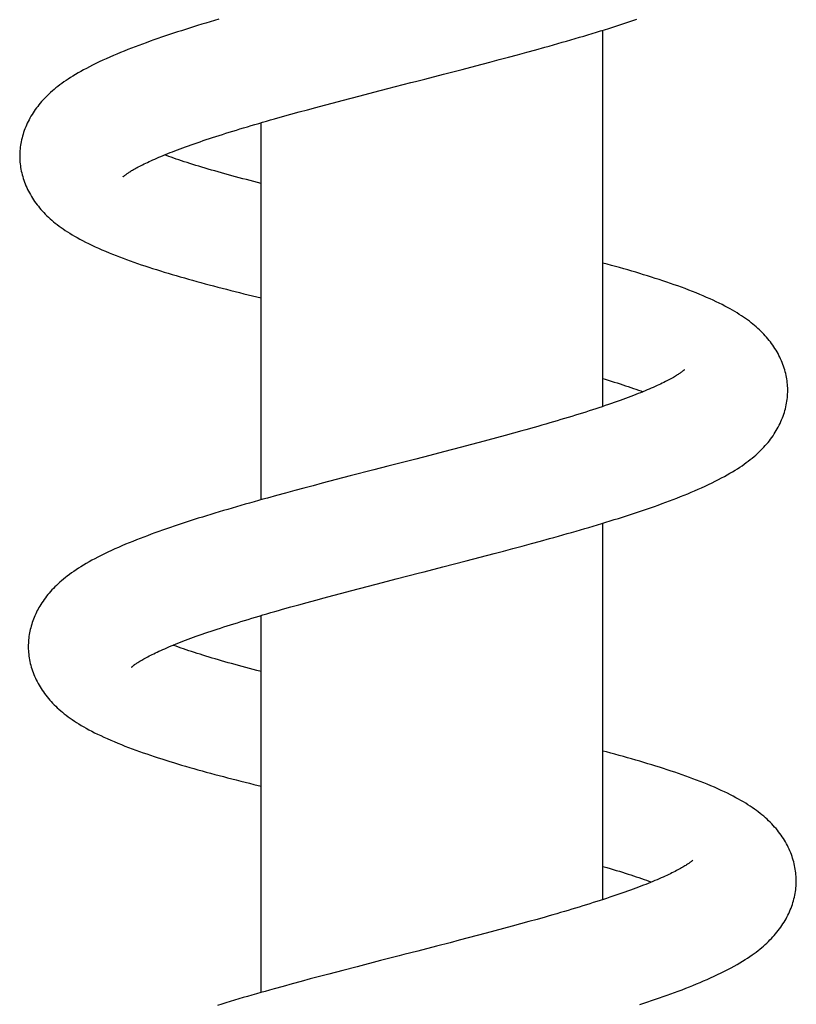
# Model space of a CAD drawing. Header units: millimetres. Extents: x 259 to 1803, y -542 to 1902.
# Tile 112 of 127: x 1330 to 1369, y 1603 to 1652. Entities that reach past the tile are written whole.
import ezdxf

# ---------------------------------------------------------------- set-up
doc = ezdxf.new("R2010")
doc.units = ezdxf.units.MM
doc.header["$LTSCALE"] = 30.734
doc.layers.get('0').update_dxf_attribs({"linetype": 'CONTINUOUS'})

msp = doc.modelspace()

# ---------------------------------------------------------------- linework, layer by layer
at = {"color": 7, "linetype": 'CONTINUOUS'}
for p, q in [((1359.274, 1632.58), (1359.274, 1651.304)), ((1354.58, 1649.964), (1355.036, 1650.087)), ((1355.036, 1650.087), (1355.489, 1650.21)), ((1355.489, 1650.21), (1355.939, 1650.334)), ((1355.939, 1650.334), (1356.384, 1650.457)), ((1352.271, 1649.356), (1352.966, 1649.537)), ((1352.966, 1649.537), (1353.66, 1649.72)), ((1353.66, 1649.72), (1354.121, 1649.842)), ((1354.121, 1649.842), (1354.58, 1649.964)), ((1350.422, 1648.878), (1351.347, 1649.116)), ((1351.347, 1649.116), (1352.271, 1649.356)), ((1347.205, 1648.047), (1347.886, 1648.224)), ((1347.886, 1648.224), (1348.574, 1648.402)), ((1345.006, 1647.465), (1345.436, 1647.581)), ((1345.436, 1647.581), (1345.871, 1647.696)), ((1345.871, 1647.696), (1346.311, 1647.813)), ((1346.311, 1647.813), (1346.756, 1647.929)), ((1346.756, 1647.929), (1347.205, 1648.047)), ((1343.342, 1647.009), (1343.75, 1647.122)), ((1343.75, 1647.122), (1344.163, 1647.236)), ((1344.163, 1647.236), (1344.582, 1647.351)), ((1344.582, 1647.351), (1345.006, 1647.465)), ((1342.274, 1627.934), (1342.274, 1646.704)), ((1342.94, 1646.895), (1343.342, 1647.009)), ((1353.987, 1631.018), (1353.556, 1630.901)), ((1354.413, 1631.133), (1353.987, 1631.018)), ((1354.833, 1631.249), (1354.413, 1631.133)), ((1355.246, 1631.363), (1354.833, 1631.249)), ((1351.793, 1630.435), (1351.343, 1630.318)), ((1352.239, 1630.552), (1351.793, 1630.435)), ((1352.681, 1630.669), (1352.239, 1630.552)), ((1353.12, 1630.785), (1352.681, 1630.669)), ((1353.556, 1630.901), (1353.12, 1630.785)), ((1349.975, 1629.963), (1349.047, 1629.724)), ((1350.663, 1630.141), (1349.975, 1629.963)), ((1351.343, 1630.318), (1350.663, 1630.141)), ((1346.709, 1629.121), (1346.012, 1628.94)), ((1347.879, 1629.424), (1346.709, 1629.121)), ((1344.405, 1628.516), (1343.949, 1628.393)), ((1344.862, 1628.637), (1344.405, 1628.516)), ((1345.32, 1628.758), (1344.862, 1628.637)), ((1346.012, 1628.94), (1345.32, 1628.758)), ((1343.041, 1628.147), (1342.591, 1628.023)), ((1343.494, 1628.27), (1343.041, 1628.147)), ((1343.949, 1628.393), (1343.494, 1628.27)), ((1359.274, 1608.036), (1359.274, 1626.77)), ((1354.803, 1625.507), (1355.263, 1625.63)), ((1355.263, 1625.63), (1355.72, 1625.754)), ((1355.72, 1625.754), (1356.173, 1625.877)), ((1356.173, 1625.877), (1356.622, 1626.001)), ((1352.483, 1624.897), (1353.18, 1625.078)), ((1353.18, 1625.078), (1353.877, 1625.261)), ((1353.877, 1625.261), (1354.341, 1625.384)), ((1354.341, 1625.384), (1354.803, 1625.507)), ((1351.322, 1624.596), (1352.483, 1624.897)), ((1347.174, 1623.524), (1347.625, 1623.642)), ((1347.625, 1623.642), (1348.31, 1623.82)), ((1348.31, 1623.82), (1349.002, 1623.999)), ((1345.42, 1623.058), (1345.85, 1623.174)), ((1345.85, 1623.174), (1346.286, 1623.29)), ((1346.286, 1623.29), (1346.727, 1623.406)), ((1346.727, 1623.406), (1347.174, 1623.524)), ((1343.347, 1622.486), (1343.751, 1622.6)), ((1343.751, 1622.6), (1344.16, 1622.714)), ((1344.16, 1622.714), (1344.575, 1622.829)), ((1344.575, 1622.829), (1344.995, 1622.944)), ((1344.995, 1622.944), (1345.42, 1623.058)), ((1342.274, 1603.411), (1342.274, 1622.176)), ((1355.599, 1606.939), (1355.187, 1606.825)), ((1356.003, 1607.053), (1355.599, 1606.939)), ((1356.401, 1607.165), (1356.003, 1607.053)), ((1353.91, 1606.479), (1353.473, 1606.362)), ((1354.342, 1606.595), (1353.91, 1606.479)), ((1354.768, 1606.711), (1354.342, 1606.595)), ((1355.187, 1606.825), (1354.768, 1606.711)), ((1352.132, 1606.009), (1351.678, 1605.89)), ((1352.583, 1606.127), (1352.132, 1606.009)), ((1353.03, 1606.245), (1352.583, 1606.127)), ((1353.473, 1606.362), (1353.03, 1606.245)), ((1350.993, 1605.713), (1350.075, 1605.476)), ((1351.678, 1605.89), (1350.993, 1605.713)), ((1348.219, 1604.998), (1347.048, 1604.695)), ((1346.346, 1604.512), (1345.646, 1604.328)), ((1347.048, 1604.695), (1346.346, 1604.512)), ((1344.268, 1603.961), (1343.815, 1603.838)), ((1344.724, 1604.084), (1344.268, 1603.961)), ((1345.184, 1604.206), (1344.724, 1604.084)), ((1345.646, 1604.328), (1345.184, 1604.206)), ((1343.366, 1603.716), (1342.921, 1603.592)), ((1343.815, 1603.838), (1343.366, 1603.716))]:
    msp.add_line(p, q, dxfattribs=at)
for points in [[(1340.166, 1651.855), (1339.953, 1651.792), (1339.742, 1651.728), (1339.533, 1651.665), (1339.325, 1651.602), (1339.118, 1651.538), (1338.913, 1651.474), (1338.71, 1651.411), (1338.508, 1651.347), (1338.308, 1651.282), (1338.109, 1651.218), (1337.911, 1651.153), (1337.715, 1651.088), (1337.52, 1651.022), (1337.326, 1650.956), (1337.133, 1650.889), (1336.941, 1650.822), (1336.75, 1650.755), (1336.562, 1650.686), (1336.374, 1650.618), (1336.189, 1650.549), (1336.006, 1650.48), (1335.824, 1650.41), (1335.643, 1650.339), (1335.463, 1650.267), (1335.284, 1650.195), (1335.105, 1650.12), (1334.927, 1650.045), (1334.749, 1649.968), (1334.572, 1649.889), (1334.397, 1649.809), (1334.225, 1649.729), (1334.057, 1649.648), (1333.894, 1649.568), (1333.737, 1649.488), (1333.586, 1649.409), (1333.441, 1649.331), (1333.302, 1649.254), (1333.168, 1649.177), (1333.04, 1649.102), (1332.917, 1649.027), (1332.798, 1648.952), (1332.684, 1648.878), (1332.573, 1648.804), (1332.466, 1648.73), (1332.363, 1648.656), (1332.263, 1648.582), (1332.166, 1648.507), (1332.072, 1648.432), (1331.98, 1648.357), (1331.892, 1648.282), (1331.807, 1648.206), (1331.724, 1648.13), (1331.645, 1648.054), (1331.568, 1647.978), (1331.495, 1647.902), (1331.424, 1647.826), (1331.356, 1647.75), (1331.29, 1647.673), (1331.226, 1647.595), (1331.163, 1647.516), (1331.102, 1647.435), (1331.043, 1647.354), (1330.986, 1647.272), (1330.931, 1647.189), (1330.879, 1647.105), (1330.828, 1647.021), (1330.779, 1646.935), (1330.732, 1646.849), (1330.687, 1646.761), (1330.644, 1646.672), (1330.603, 1646.582), (1330.564, 1646.492), (1330.528, 1646.401), (1330.494, 1646.309), (1330.462, 1646.218), (1330.433, 1646.126), (1330.406, 1646.034), (1330.382, 1645.942), (1330.36, 1645.85), (1330.34, 1645.759), (1330.323, 1645.667), (1330.308, 1645.577), (1330.295, 1645.486), (1330.285, 1645.396), (1330.277, 1645.307), (1330.272, 1645.219), (1330.268, 1645.131), (1330.267, 1645.044), (1330.267, 1644.978)], [(1356.384, 1650.457), (1356.605, 1650.519), (1356.824, 1650.581), (1357.042, 1650.643), (1357.259, 1650.705), (1357.474, 1650.767), (1357.688, 1650.829), (1357.901, 1650.891), (1358.113, 1650.953), (1358.324, 1651.016), (1358.535, 1651.079), (1358.744, 1651.142), (1358.953, 1651.205), (1359.16, 1651.269), (1359.366, 1651.333), (1359.571, 1651.397), (1359.775, 1651.462), (1359.977, 1651.527), (1360.178, 1651.592), (1360.378, 1651.657), (1360.577, 1651.723), (1360.774, 1651.789), (1360.969, 1651.856)], [(1348.574, 1648.402), (1349.728, 1648.699), (1349.959, 1648.759), (1350.422, 1648.878)], [(1335.41, 1644.012), (1335.41, 1644.011), (1335.41, 1644.012), (1335.412, 1644.014), (1335.416, 1644.018), (1335.421, 1644.023), (1335.428, 1644.029), (1335.437, 1644.037), (1335.448, 1644.046), (1335.46, 1644.056), (1335.475, 1644.068), (1335.492, 1644.082), (1335.511, 1644.097), (1335.532, 1644.113), (1335.556, 1644.13), (1335.582, 1644.149), (1335.611, 1644.169), (1335.642, 1644.191), (1335.675, 1644.214), (1335.712, 1644.237), (1335.75, 1644.262), (1335.792, 1644.288), (1335.836, 1644.316), (1335.883, 1644.344), (1335.934, 1644.374), (1335.987, 1644.404), (1336.044, 1644.436), (1336.104, 1644.47), (1336.168, 1644.504), (1336.235, 1644.539), (1336.306, 1644.576), (1336.38, 1644.613), (1336.457, 1644.652), (1336.537, 1644.691), (1336.62, 1644.73), (1336.706, 1644.771), (1336.796, 1644.812), (1336.888, 1644.854), (1336.984, 1644.896), (1337.083, 1644.94), (1337.186, 1644.984), (1337.291, 1645.029), (1337.4, 1645.074), (1337.512, 1645.12), (1337.628, 1645.166), (1337.746, 1645.213), (1337.867, 1645.261), (1337.992, 1645.309), (1338.119, 1645.357), (1338.25, 1645.406), (1338.383, 1645.455), (1338.519, 1645.505), (1338.658, 1645.555), (1338.799, 1645.605), (1338.943, 1645.656), (1339.09, 1645.707), (1339.239, 1645.758), (1339.391, 1645.809), (1339.545, 1645.861), (1339.702, 1645.913), (1339.861, 1645.965), (1340.023, 1646.018), (1340.187, 1646.071), (1340.354, 1646.124), (1340.523, 1646.177), (1340.695, 1646.231), (1340.87, 1646.285), (1341.046, 1646.339), (1341.226, 1646.394), (1341.408, 1646.449), (1341.592, 1646.504), (1341.778, 1646.559), (1341.967, 1646.615), (1342.158, 1646.67), (1342.35, 1646.726), (1342.545, 1646.783), (1342.742, 1646.839), (1342.94, 1646.895)], [(1330.267, 1644.978), (1330.269, 1644.914), (1330.273, 1644.827), (1330.28, 1644.739), (1330.289, 1644.651), (1330.3, 1644.562), (1330.313, 1644.472), (1330.328, 1644.383), (1330.347, 1644.292), (1330.367, 1644.201), (1330.39, 1644.11), (1330.415, 1644.019), (1330.443, 1643.928), (1330.473, 1643.837), (1330.506, 1643.746), (1330.541, 1643.655), (1330.578, 1643.565), (1330.617, 1643.475), (1330.659, 1643.386), (1330.703, 1643.298), (1330.749, 1643.211), (1330.797, 1643.124), (1330.847, 1643.038), (1330.9, 1642.953), (1330.954, 1642.869), (1331.011, 1642.786), (1331.07, 1642.704), (1331.131, 1642.622), (1331.194, 1642.542), (1331.259, 1642.462), (1331.326, 1642.383), (1331.396, 1642.305), (1331.468, 1642.227), (1331.542, 1642.15), (1331.618, 1642.074), (1331.697, 1641.999), (1331.778, 1641.925), (1331.862, 1641.85), (1331.949, 1641.777), (1332.038, 1641.704), (1332.131, 1641.631), (1332.227, 1641.558), (1332.326, 1641.486), (1332.428, 1641.414), (1332.534, 1641.342), (1332.643, 1641.271), (1332.756, 1641.2), (1332.873, 1641.128), (1332.994, 1641.057), (1333.121, 1640.985), (1333.252, 1640.912), (1333.391, 1640.839), (1333.536, 1640.764), (1333.689, 1640.687), (1333.848, 1640.61), (1334.015, 1640.532), (1334.186, 1640.455), (1334.36, 1640.378), (1334.535, 1640.303), (1334.71, 1640.23), (1334.885, 1640.159), (1335.06, 1640.09), (1335.234, 1640.023), (1335.409, 1639.957), (1335.585, 1639.892), (1335.763, 1639.828), (1335.943, 1639.764), (1336.125, 1639.7), (1336.31, 1639.637), (1336.498, 1639.575), (1336.687, 1639.513), (1336.878, 1639.451), (1337.071, 1639.389), (1337.265, 1639.329), (1337.461, 1639.268), (1337.658, 1639.209), (1337.856, 1639.149), (1338.055, 1639.091), (1338.256, 1639.032), (1338.459, 1638.974), (1338.662, 1638.916), (1338.867, 1638.859), (1339.074, 1638.801), (1339.282, 1638.745), (1339.49, 1638.688), (1339.7, 1638.632), (1339.911, 1638.576), (1340.123, 1638.52), (1340.335, 1638.465), (1340.549, 1638.41), (1340.763, 1638.355), (1340.979, 1638.301), (1341.196, 1638.246), (1341.414, 1638.192), (1341.633, 1638.138), (1341.854, 1638.083), (1342.274, 1637.982)], [(1342.274, 1643.682), (1341.922, 1643.772), (1341.734, 1643.821), (1341.548, 1643.869), (1341.365, 1643.917), (1341.183, 1643.966), (1341.003, 1644.014), (1340.826, 1644.062), (1340.651, 1644.109), (1340.478, 1644.157), (1340.307, 1644.205), (1340.138, 1644.252), (1339.972, 1644.3), (1339.808, 1644.347), (1339.647, 1644.394), (1339.488, 1644.441), (1339.332, 1644.488), (1339.178, 1644.534), (1339.028, 1644.58), (1338.88, 1644.626), (1338.735, 1644.672), (1338.593, 1644.717), (1338.454, 1644.762), (1338.318, 1644.807), (1338.185, 1644.851), (1338.055, 1644.895), (1337.928, 1644.939), (1337.805, 1644.982), (1337.685, 1645.024), (1337.568, 1645.066), (1337.47, 1645.102)], [(1368.473, 1633.44), (1368.471, 1633.505), (1368.467, 1633.592), (1368.46, 1633.68), (1368.452, 1633.768), (1368.441, 1633.857), (1368.427, 1633.947), (1368.412, 1634.037), (1368.394, 1634.127), (1368.373, 1634.218), (1368.35, 1634.308), (1368.325, 1634.4), (1368.297, 1634.491), (1368.267, 1634.582), (1368.234, 1634.673), (1368.199, 1634.764), (1368.162, 1634.854), (1368.122, 1634.944), (1368.08, 1635.033), (1368.036, 1635.121), (1367.99, 1635.208), (1367.942, 1635.294), (1367.892, 1635.379), (1367.84, 1635.463), (1367.786, 1635.546), (1367.73, 1635.628), (1367.673, 1635.709), (1367.613, 1635.789), (1367.552, 1635.868), (1367.488, 1635.945), (1367.423, 1636.022), (1367.356, 1636.098), (1367.287, 1636.172), (1367.216, 1636.247), (1367.143, 1636.32), (1367.068, 1636.392), (1366.99, 1636.464), (1366.91, 1636.536), (1366.828, 1636.607), (1366.743, 1636.678), (1366.655, 1636.748), (1366.564, 1636.818), (1366.47, 1636.888), (1366.373, 1636.958), (1366.273, 1637.027), (1366.169, 1637.096), (1366.063, 1637.165), (1365.953, 1637.234), (1365.84, 1637.302), (1365.723, 1637.371), (1365.602, 1637.44), (1365.476, 1637.509), (1365.346, 1637.578), (1365.21, 1637.648), (1365.069, 1637.719), (1364.921, 1637.791), (1364.768, 1637.863), (1364.607, 1637.937), (1364.441, 1638.011), (1364.27, 1638.085), (1364.094, 1638.158), (1363.915, 1638.231), (1363.735, 1638.303), (1363.553, 1638.374), (1363.371, 1638.443), (1363.189, 1638.51), (1363.007, 1638.576), (1362.824, 1638.641), (1362.64, 1638.705), (1362.453, 1638.769), (1362.265, 1638.832), (1362.075, 1638.895), (1361.884, 1638.957), (1361.692, 1639.018), (1361.499, 1639.079), (1361.305, 1639.139), (1361.109, 1639.198), (1360.912, 1639.257), (1360.714, 1639.316), (1360.514, 1639.374), (1360.313, 1639.432), (1360.11, 1639.49), (1359.906, 1639.547), (1359.701, 1639.604), (1359.494, 1639.661), (1359.274, 1639.72)], [(1363.33, 1634.401), (1363.33, 1634.402), (1363.331, 1634.402), (1363.33, 1634.402), (1363.328, 1634.399), (1363.324, 1634.396), (1363.319, 1634.391), (1363.311, 1634.385), (1363.303, 1634.377), (1363.292, 1634.368), (1363.279, 1634.357), (1363.264, 1634.345), (1363.247, 1634.331), (1363.228, 1634.316), (1363.206, 1634.3), (1363.182, 1634.282), (1363.155, 1634.263), (1363.126, 1634.243), (1363.094, 1634.221), (1363.059, 1634.198), (1363.022, 1634.173), (1362.981, 1634.147), (1362.937, 1634.12), (1362.89, 1634.091), (1362.839, 1634.06), (1362.784, 1634.028), (1362.726, 1633.995), (1362.664, 1633.961), (1362.599, 1633.925), (1362.531, 1633.889), (1362.461, 1633.852), (1362.387, 1633.815), (1362.311, 1633.776), (1362.231, 1633.737), (1362.148, 1633.697), (1362.062, 1633.657), (1361.972, 1633.615), (1361.88, 1633.573), (1361.785, 1633.531), (1361.687, 1633.488), (1361.586, 1633.444), (1361.482, 1633.4), (1361.375, 1633.355), (1361.265, 1633.31), (1361.152, 1633.264), (1361.036, 1633.218), (1360.917, 1633.171), (1360.794, 1633.123), (1360.668, 1633.075), (1360.539, 1633.027), (1360.407, 1632.978), (1360.271, 1632.928), (1360.133, 1632.878), (1359.991, 1632.827), (1359.847, 1632.777), (1359.7, 1632.725), (1359.55, 1632.674), (1359.397, 1632.622), (1359.242, 1632.569), (1359.084, 1632.517), (1358.923, 1632.464), (1358.76, 1632.411), (1358.595, 1632.357), (1358.427, 1632.304), (1358.257, 1632.25), (1358.084, 1632.196), (1357.91, 1632.142), (1357.733, 1632.087), (1357.554, 1632.033), (1357.374, 1631.978), (1357.191, 1631.924), (1357.007, 1631.869), (1356.82, 1631.814), (1356.631, 1631.758), (1356.44, 1631.703), (1356.246, 1631.647), (1356.05, 1631.59), (1355.852, 1631.534)], [(1359.274, 1633.967), (1359.395, 1633.931), (1359.547, 1633.885), (1359.697, 1633.839), (1359.844, 1633.794), (1359.989, 1633.748), (1360.131, 1633.703), (1360.27, 1633.658), (1360.406, 1633.613), (1360.539, 1633.569), (1360.67, 1633.525), (1360.797, 1633.481), (1360.922, 1633.438), (1361.044, 1633.395), (1361.162, 1633.352), (1361.271, 1633.312)], [(1367.209, 1630.475), (1367.284, 1630.554), (1367.356, 1630.633), (1367.426, 1630.713), (1367.494, 1630.794), (1367.559, 1630.876), (1367.622, 1630.959), (1367.683, 1631.042), (1367.742, 1631.126), (1367.798, 1631.21), (1367.852, 1631.296), (1367.905, 1631.382), (1367.955, 1631.469), (1368.002, 1631.557), (1368.048, 1631.646), (1368.092, 1631.735), (1368.133, 1631.825), (1368.172, 1631.916), (1368.209, 1632.008), (1368.243, 1632.1), (1368.275, 1632.192), (1368.305, 1632.285), (1368.332, 1632.377), (1368.357, 1632.47), (1368.38, 1632.563), (1368.4, 1632.655), (1368.417, 1632.747), (1368.432, 1632.838), (1368.445, 1632.929), (1368.455, 1633.02), (1368.463, 1633.11), (1368.469, 1633.199), (1368.472, 1633.287), (1368.473, 1633.375), (1368.473, 1633.44)], [(1355.852, 1631.534), (1355.45, 1631.42), (1355.246, 1631.363)], [(1356.622, 1626.001), (1356.845, 1626.063), (1357.066, 1626.126), (1357.287, 1626.188), (1357.506, 1626.25), (1357.725, 1626.313), (1357.942, 1626.375), (1358.158, 1626.438), (1358.372, 1626.5), (1358.586, 1626.563), (1358.799, 1626.627), (1359.01, 1626.69), (1359.22, 1626.754), (1359.429, 1626.817), (1359.637, 1626.881), (1359.844, 1626.946), (1360.05, 1627.01), (1360.254, 1627.075), (1360.457, 1627.14), (1360.659, 1627.206), (1360.859, 1627.272), (1361.058, 1627.338), (1361.255, 1627.404), (1361.451, 1627.471), (1361.646, 1627.539), (1361.839, 1627.606), (1362.03, 1627.674), (1362.22, 1627.743), (1362.408, 1627.812), (1362.594, 1627.881), (1362.779, 1627.952), (1362.962, 1628.022), (1363.142, 1628.093), (1363.32, 1628.165), (1363.496, 1628.237), (1363.671, 1628.309), (1363.844, 1628.383), (1364.018, 1628.459), (1364.192, 1628.537), (1364.365, 1628.616), (1364.538, 1628.697), (1364.707, 1628.778), (1364.871, 1628.86), (1365.03, 1628.941), (1365.181, 1629.02), (1365.327, 1629.099), (1365.466, 1629.177), (1365.6, 1629.254), (1365.729, 1629.33), (1365.852, 1629.406), (1365.972, 1629.481), (1366.087, 1629.556), (1366.199, 1629.631), (1366.307, 1629.707), (1366.411, 1629.783), (1366.513, 1629.859), (1366.611, 1629.935), (1366.705, 1630.011), (1366.797, 1630.088), (1366.885, 1630.164), (1366.97, 1630.241), (1367.053, 1630.319), (1367.132, 1630.397), (1367.209, 1630.475)], [(1349.047, 1629.724), (1348.581, 1629.604), (1347.879, 1629.424)], [(1342.591, 1628.023), (1342.367, 1627.96), (1342.145, 1627.898), (1341.923, 1627.835), (1341.702, 1627.773), (1341.482, 1627.71), (1341.263, 1627.647), (1341.045, 1627.584), (1340.829, 1627.521), (1340.614, 1627.458), (1340.401, 1627.394), (1340.189, 1627.331), (1339.978, 1627.267), (1339.769, 1627.204), (1339.562, 1627.14), (1339.356, 1627.076), (1339.152, 1627.012), (1338.95, 1626.948), (1338.749, 1626.884), (1338.55, 1626.819), (1338.351, 1626.754), (1338.154, 1626.689), (1337.959, 1626.623), (1337.764, 1626.557), (1337.57, 1626.49), (1337.377, 1626.422), (1337.186, 1626.355), (1336.997, 1626.286), (1336.809, 1626.217), (1336.622, 1626.148), (1336.438, 1626.078), (1336.255, 1626.008), (1336.073, 1625.937), (1335.892, 1625.865), (1335.713, 1625.792), (1335.534, 1625.718), (1335.355, 1625.642), (1335.177, 1625.565), (1335.001, 1625.487), (1334.826, 1625.407), (1334.654, 1625.327), (1334.485, 1625.246), (1334.321, 1625.165), (1334.161, 1625.083), (1334.007, 1625.003), (1333.858, 1624.923), (1333.715, 1624.843), (1333.576, 1624.763), (1333.443, 1624.684), (1333.315, 1624.606), (1333.191, 1624.528), (1333.072, 1624.45), (1332.957, 1624.372), (1332.846, 1624.294), (1332.739, 1624.216), (1332.636, 1624.138), (1332.537, 1624.061), (1332.441, 1623.983), (1332.35, 1623.906), (1332.261, 1623.828), (1332.176, 1623.751), (1332.095, 1623.674), (1332.017, 1623.598), (1331.943, 1623.521), (1331.871, 1623.445), (1331.802, 1623.368), (1331.734, 1623.291), (1331.669, 1623.213), (1331.606, 1623.134), (1331.545, 1623.054), (1331.485, 1622.973), (1331.428, 1622.891), (1331.372, 1622.808), (1331.319, 1622.725), (1331.267, 1622.64), (1331.226, 1622.568)], [(1349.002, 1623.999), (1350.161, 1624.297), (1350.393, 1624.357), (1351.322, 1624.596)], [(1331.226, 1622.568), (1331.187, 1622.499), (1331.143, 1622.417), (1331.102, 1622.334), (1331.062, 1622.251), (1331.024, 1622.166), (1330.988, 1622.082), (1330.954, 1621.996), (1330.922, 1621.911), (1330.892, 1621.825), (1330.864, 1621.739), (1330.839, 1621.652), (1330.815, 1621.566), (1330.794, 1621.48), (1330.774, 1621.394), (1330.757, 1621.308), (1330.742, 1621.222), (1330.729, 1621.137), (1330.718, 1621.052), (1330.709, 1620.968), (1330.702, 1620.884), (1330.698, 1620.801), (1330.695, 1620.719), (1330.694, 1620.637), (1330.694, 1620.577)], [(1335.836, 1619.609), (1335.836, 1619.608), (1335.836, 1619.608), (1335.836, 1619.609), (1335.839, 1619.611), (1335.843, 1619.615), (1335.848, 1619.62), (1335.856, 1619.626), (1335.865, 1619.634), (1335.876, 1619.644), (1335.889, 1619.655), (1335.904, 1619.667), (1335.921, 1619.681), (1335.94, 1619.696), (1335.962, 1619.712), (1335.986, 1619.73), (1336.013, 1619.75), (1336.043, 1619.77), (1336.076, 1619.793), (1336.111, 1619.817), (1336.15, 1619.842), (1336.191, 1619.868), (1336.236, 1619.896), (1336.284, 1619.925), (1336.336, 1619.956), (1336.391, 1619.988), (1336.45, 1620.022), (1336.511, 1620.056), (1336.575, 1620.09), (1336.642, 1620.126), (1336.711, 1620.162), (1336.783, 1620.198), (1336.858, 1620.236), (1336.937, 1620.274), (1337.019, 1620.314), (1337.104, 1620.354), (1337.193, 1620.396), (1337.286, 1620.437), (1337.381, 1620.48), (1337.48, 1620.524), (1337.582, 1620.568), (1337.687, 1620.612), (1337.796, 1620.658), (1337.908, 1620.704), (1338.023, 1620.75), (1338.141, 1620.797), (1338.262, 1620.845), (1338.386, 1620.893), (1338.513, 1620.941), (1338.644, 1620.99), (1338.777, 1621.04), (1338.913, 1621.09), (1339.052, 1621.14), (1339.193, 1621.19), (1339.337, 1621.241), (1339.484, 1621.292), (1339.634, 1621.344), (1339.786, 1621.395), (1339.94, 1621.447), (1340.098, 1621.5), (1340.258, 1621.552), (1340.42, 1621.605), (1340.585, 1621.658), (1340.752, 1621.711), (1340.922, 1621.765), (1341.094, 1621.819), (1341.269, 1621.873), (1341.447, 1621.928), (1341.626, 1621.982), (1341.809, 1622.038), (1341.993, 1622.093), (1342.181, 1622.149), (1342.37, 1622.204), (1342.561, 1622.26), (1342.755, 1622.317), (1342.951, 1622.373), (1343.148, 1622.43), (1343.347, 1622.486)], [(1342.274, 1619.388), (1342.068, 1619.441), (1341.88, 1619.49), (1341.696, 1619.539), (1341.513, 1619.588), (1341.334, 1619.636), (1341.156, 1619.684), (1340.982, 1619.732), (1340.81, 1619.78), (1340.641, 1619.827), (1340.475, 1619.874), (1340.311, 1619.921), (1340.151, 1619.968), (1339.992, 1620.014), (1339.837, 1620.06), (1339.684, 1620.106), (1339.533, 1620.152), (1339.385, 1620.198), (1339.239, 1620.244), (1339.096, 1620.289), (1338.956, 1620.334), (1338.818, 1620.379), (1338.683, 1620.424), (1338.551, 1620.468), (1338.422, 1620.512), (1338.295, 1620.556), (1338.171, 1620.6), (1338.051, 1620.643), (1337.934, 1620.685), (1337.897, 1620.699)], [(1330.694, 1620.575), (1330.695, 1620.511), (1330.7, 1620.423), (1330.706, 1620.335), (1330.715, 1620.246), (1330.726, 1620.156), (1330.739, 1620.066), (1330.755, 1619.976), (1330.773, 1619.885), (1330.794, 1619.794), (1330.817, 1619.702), (1330.843, 1619.61), (1330.871, 1619.519), (1330.901, 1619.427), (1330.934, 1619.335), (1330.97, 1619.244), (1331.007, 1619.154), (1331.047, 1619.064), (1331.089, 1618.974), (1331.134, 1618.886), (1331.18, 1618.798), (1331.229, 1618.711), (1331.28, 1618.625), (1331.333, 1618.539), (1331.388, 1618.455), (1331.445, 1618.372), (1331.504, 1618.289), (1331.566, 1618.207), (1331.63, 1618.126), (1331.695, 1618.046), (1331.763, 1617.967), (1331.834, 1617.888), (1331.906, 1617.81), (1331.981, 1617.733), (1332.058, 1617.657), (1332.138, 1617.582), (1332.22, 1617.507), (1332.305, 1617.432), (1332.393, 1617.358), (1332.484, 1617.285), (1332.577, 1617.212), (1332.675, 1617.139), (1332.775, 1617.066), (1332.879, 1616.993), (1332.986, 1616.921), (1333.097, 1616.849), (1333.212, 1616.778), (1333.33, 1616.706), (1333.453, 1616.634), (1333.581, 1616.562), (1333.713, 1616.49), (1333.851, 1616.417), (1333.994, 1616.344), (1334.142, 1616.27), (1334.297, 1616.196), (1334.458, 1616.121), (1334.624, 1616.046), (1334.794, 1615.971), (1334.969, 1615.897), (1335.146, 1615.823), (1335.325, 1615.75), (1335.505, 1615.68), (1335.684, 1615.61), (1335.863, 1615.543), (1336.042, 1615.477), (1336.222, 1615.412), (1336.403, 1615.348), (1336.587, 1615.285), (1336.772, 1615.222), (1336.959, 1615.159), (1337.149, 1615.097), (1337.34, 1615.036), (1337.533, 1614.974), (1337.728, 1614.914), (1337.924, 1614.853), (1338.122, 1614.794), (1338.321, 1614.734), (1338.522, 1614.675), (1338.725, 1614.616), (1338.929, 1614.558), (1339.135, 1614.499), (1339.342, 1614.442), (1339.55, 1614.384), (1339.76, 1614.327), (1339.971, 1614.27), (1340.184, 1614.213), (1340.397, 1614.157), (1340.611, 1614.1), (1340.827, 1614.045), (1341.043, 1613.989), (1341.261, 1613.934), (1341.479, 1613.878), (1341.698, 1613.824), (1341.917, 1613.769), (1342.274, 1613.681)], [(1368.896, 1609.036), (1368.895, 1609.102), (1368.89, 1609.19), (1368.884, 1609.278), (1368.875, 1609.367), (1368.864, 1609.456), (1368.85, 1609.546), (1368.834, 1609.637), (1368.816, 1609.728), (1368.795, 1609.819), (1368.772, 1609.911), (1368.747, 1610.002), (1368.719, 1610.094), (1368.688, 1610.186), (1368.655, 1610.278), (1368.62, 1610.369), (1368.582, 1610.46), (1368.542, 1610.55), (1368.5, 1610.639), (1368.455, 1610.728), (1368.408, 1610.816), (1368.36, 1610.903), (1368.309, 1610.989), (1368.256, 1611.075), (1368.2, 1611.159), (1368.143, 1611.243), (1368.083, 1611.326), (1368.021, 1611.408), (1367.957, 1611.489), (1367.891, 1611.57), (1367.822, 1611.649), (1367.751, 1611.728), (1367.678, 1611.806), (1367.603, 1611.883), (1367.525, 1611.959), (1367.446, 1612.034), (1367.363, 1612.109), (1367.279, 1612.182), (1367.192, 1612.256), (1367.102, 1612.328), (1367.009, 1612.4), (1366.913, 1612.472), (1366.813, 1612.544), (1366.71, 1612.616), (1366.604, 1612.687), (1366.495, 1612.757), (1366.383, 1612.828), (1366.267, 1612.898), (1366.147, 1612.968), (1366.022, 1613.038), (1365.893, 1613.109), (1365.759, 1613.18), (1365.619, 1613.252), (1365.473, 1613.325), (1365.32, 1613.399), (1365.161, 1613.474), (1364.995, 1613.549), (1364.824, 1613.625), (1364.649, 1613.7), (1364.471, 1613.774), (1364.292, 1613.847), (1364.114, 1613.917), (1363.936, 1613.986), (1363.759, 1614.053), (1363.58, 1614.119), (1363.401, 1614.184), (1363.221, 1614.248), (1363.039, 1614.311), (1362.855, 1614.374), (1362.669, 1614.436), (1362.482, 1614.498), (1362.292, 1614.559), (1362.101, 1614.62), (1361.907, 1614.681), (1361.712, 1614.741), (1361.515, 1614.801), (1361.317, 1614.86), (1361.116, 1614.919), (1360.914, 1614.978), (1360.71, 1615.036), (1360.505, 1615.095), (1360.298, 1615.153), (1360.089, 1615.21), (1359.879, 1615.268), (1359.668, 1615.325), (1359.455, 1615.382), (1359.274, 1615.43)], [(1363.755, 1609.997), (1363.755, 1609.998), (1363.756, 1609.998), (1363.755, 1609.997), (1363.752, 1609.995), (1363.748, 1609.991), (1363.743, 1609.986), (1363.735, 1609.979), (1363.726, 1609.971), (1363.715, 1609.962), (1363.702, 1609.951), (1363.687, 1609.939), (1363.67, 1609.926), (1363.651, 1609.911), (1363.629, 1609.894), (1363.605, 1609.877), (1363.578, 1609.857), (1363.548, 1609.837), (1363.516, 1609.815), (1363.48, 1609.791), (1363.442, 1609.766), (1363.4, 1609.74), (1363.355, 1609.712), (1363.306, 1609.682), (1363.254, 1609.651), (1363.197, 1609.618), (1363.138, 1609.585), (1363.075, 1609.55), (1363.009, 1609.514), (1362.941, 1609.478), (1362.869, 1609.441), (1362.794, 1609.403), (1362.716, 1609.364), (1362.635, 1609.324), (1362.551, 1609.284), (1362.463, 1609.242), (1362.372, 1609.2), (1362.278, 1609.158), (1362.18, 1609.114), (1362.08, 1609.07), (1361.976, 1609.026), (1361.87, 1608.981), (1361.76, 1608.935), (1361.647, 1608.889), (1361.532, 1608.842), (1361.413, 1608.795), (1361.292, 1608.748), (1361.168, 1608.7), (1361.042, 1608.652), (1360.912, 1608.603), (1360.78, 1608.554), (1360.645, 1608.505), (1360.508, 1608.456), (1360.368, 1608.406), (1360.225, 1608.356), (1360.078, 1608.305), (1359.929, 1608.254), (1359.777, 1608.202), (1359.621, 1608.15), (1359.463, 1608.097), (1359.302, 1608.045), (1359.138, 1607.991), (1358.972, 1607.938), (1358.803, 1607.884), (1358.631, 1607.83), (1358.457, 1607.776), (1358.281, 1607.721), (1358.102, 1607.666), (1357.921, 1607.611), (1357.738, 1607.556), (1357.553, 1607.501), (1357.365, 1607.445), (1357.176, 1607.39), (1356.985, 1607.334), (1356.793, 1607.278), (1356.598, 1607.222), (1356.401, 1607.165)], [(1359.274, 1609.688), (1359.477, 1609.629), (1359.636, 1609.583), (1359.793, 1609.536), (1359.947, 1609.489), (1360.098, 1609.443), (1360.246, 1609.398), (1360.391, 1609.352), (1360.533, 1609.307), (1360.672, 1609.262), (1360.808, 1609.218), (1360.942, 1609.173), (1361.072, 1609.13), (1361.199, 1609.086), (1361.324, 1609.043), (1361.446, 1609), (1361.565, 1608.957), (1361.681, 1608.915), (1361.696, 1608.909)], [(1367.664, 1606.102), (1367.736, 1606.179), (1367.806, 1606.257), (1367.873, 1606.335), (1367.939, 1606.415), (1368.002, 1606.495), (1368.064, 1606.576), (1368.123, 1606.658), (1368.181, 1606.741), (1368.236, 1606.825), (1368.29, 1606.91), (1368.341, 1606.995), (1368.39, 1607.081), (1368.437, 1607.168), (1368.482, 1607.256), (1368.524, 1607.344), (1368.565, 1607.433), (1368.603, 1607.523), (1368.639, 1607.613), (1368.673, 1607.704), (1368.705, 1607.796), (1368.734, 1607.887), (1368.761, 1607.979), (1368.785, 1608.071), (1368.808, 1608.163), (1368.827, 1608.254), (1368.844, 1608.345), (1368.859, 1608.436), (1368.872, 1608.526), (1368.882, 1608.616), (1368.89, 1608.705), (1368.895, 1608.794), (1368.899, 1608.881), (1368.9, 1608.968), (1368.899, 1609.032)], [(1361.115, 1602.812), (1361.313, 1602.877), (1361.509, 1602.943), (1361.704, 1603.008), (1361.897, 1603.074), (1362.089, 1603.141), (1362.28, 1603.208), (1362.469, 1603.276), (1362.658, 1603.344), (1362.845, 1603.413), (1363.031, 1603.482), (1363.215, 1603.552), (1363.398, 1603.623), (1363.58, 1603.695), (1363.76, 1603.767), (1363.938, 1603.84), (1364.115, 1603.914), (1364.291, 1603.989), (1364.465, 1604.065), (1364.639, 1604.143), (1364.813, 1604.222), (1364.985, 1604.303), (1365.157, 1604.386), (1365.326, 1604.47), (1365.492, 1604.555), (1365.653, 1604.641), (1365.809, 1604.726), (1365.957, 1604.81), (1366.098, 1604.892), (1366.231, 1604.973), (1366.357, 1605.051), (1366.476, 1605.128), (1366.589, 1605.204), (1366.698, 1605.279), (1366.801, 1605.353), (1366.901, 1605.427), (1366.997, 1605.501), (1367.09, 1605.575), (1367.18, 1605.649), (1367.268, 1605.724), (1367.352, 1605.798), (1367.434, 1605.874), (1367.513, 1605.949), (1367.59, 1606.025), (1367.664, 1606.102)], [(1350.075, 1605.476), (1349.383, 1605.298), (1349.151, 1605.238), (1348.219, 1604.998)], [(1342.921, 1603.592), (1342.699, 1603.53), (1342.478, 1603.468), (1342.258, 1603.406), (1342.039, 1603.344), (1341.82, 1603.281), (1341.602, 1603.218), (1341.385, 1603.155), (1341.169, 1603.092), (1340.954, 1603.028), (1340.74, 1602.965), (1340.527, 1602.901), (1340.316, 1602.837), (1340.106, 1602.773)]]:
    msp.add_lwpolyline(points, dxfattribs=at)

doc.saveas('drawing.dxf')
